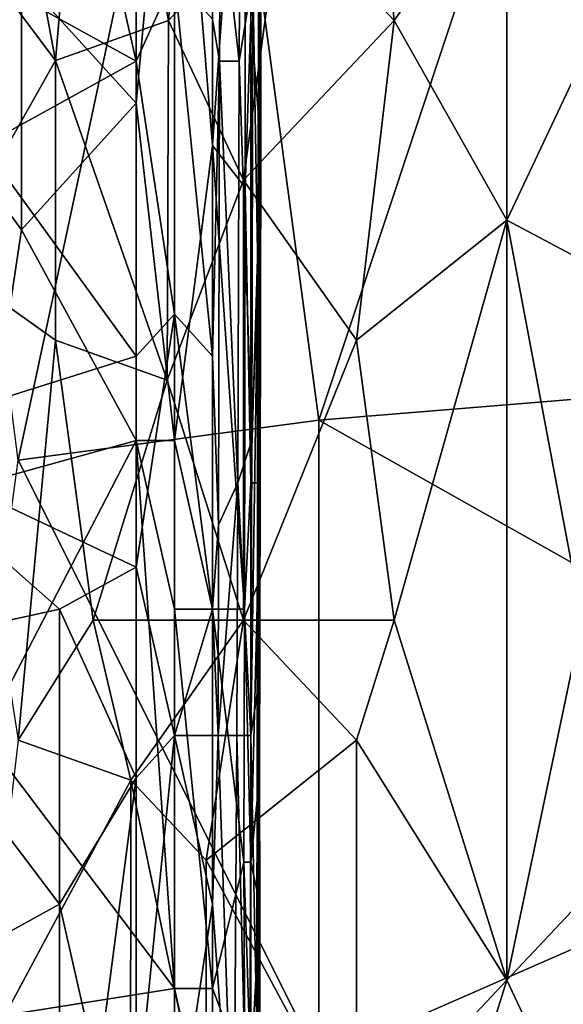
# Model space of a CAD drawing. Extents: x -0.375 to 0.375, y -0.309 to 0.309.
# Tile 38 of 226: x -0.234 to -0.203, y -0.147 to -0.092. Entities that reach past the tile are written whole.
import ezdxf

# ---------------------------------------------------------------- set-up
doc = ezdxf.new("R2010")
doc.units = 0

msp = doc.modelspace()

# ---------------------------------------------------------------- linework, layer by layer
for points in [[(-0.223147, -0.06741, 0.444604), (-0.233671, -0.116634, 0.444647), (-0.239984, -0.06741, 0.444721)], [(-0.216834, -0.114397, 0.444607), (-0.233671, -0.116634, 0.444647), (-0.223147, -0.06741, 0.444604)], [(-0.223147, -0.06741, 0.565701), (-0.229461, -0.069648, 0.563886), (-0.225252, -0.092022, 0.566014)], [(-0.225252, -0.092022, 0.566014), (-0.218938, -0.08531, 0.567553), (-0.223147, -0.06741, 0.565701)], [(-0.216834, -0.114397, 0.444607), (-0.223147, -0.06741, 0.444604), (-0.204206, -0.07636, 0.444615)], [(-0.231566, -0.09426, 0.564063), (-0.229461, -0.069648, 0.563886), (-0.235775, -0.071885, 0.561755)], [(-0.231566, -0.09426, 0.564063), (-0.225252, -0.092022, 0.566014), (-0.229461, -0.069648, 0.563886)], [(-0.212624, -0.092022, 0.569353), (-0.214729, -0.069648, 0.567972), (-0.218938, -0.08531, 0.567553)], [(-0.212624, -0.092022, 0.569353), (-0.20631, -0.083072, 0.570353), (-0.214729, -0.069648, 0.567972)], [(-0.239984, -0.083072, 0.560562), (-0.231566, -0.09426, 0.564063), (-0.235775, -0.071885, 0.561755)], [(-0.227061, -0.096664, 0.449773), (-0.224919, -0.073079, 0.449722), (-0.227061, -0.075437, 0.44975)], [(-0.224919, -0.115533, 0.449729), (-0.224919, -0.073079, 0.449722), (-0.227061, -0.096664, 0.449773)], [(-0.222778, -0.099023, 0.449436), (-0.222778, -0.073079, 0.449423), (-0.224919, -0.073079, 0.449722)], [(-0.224919, -0.115533, 0.449729), (-0.222778, -0.099023, 0.449436), (-0.224919, -0.073079, 0.449722)], [(-0.222778, -0.099023, 0.449436), (-0.220954, -0.073079, 0.447849), (-0.222778, -0.073079, 0.449423)], [(-0.220952, -0.101381, 0.447849), (-0.220954, -0.073079, 0.447849), (-0.222778, -0.099023, 0.449436)], [(-0.222351, -0.084872, 0.358692), (-0.221182, -0.073079, 0.362569), (-0.221302, -0.094306, 0.362569)], [(-0.221182, -0.073079, 0.362569), (-0.220521, -0.089589, 0.366445), (-0.221302, -0.094306, 0.362569)], [(-0.220954, -0.073079, 0.447849), (-0.220952, -0.101381, 0.447849), (-0.220636, -0.091947, 0.447051)], [(-0.227061, -0.096664, 0.449773), (-0.227061, -0.075437, 0.44975), (-0.233485, -0.089589, 0.449751)], [(-0.162113, -0.109922, 0.444599), (-0.216834, -0.114397, 0.444607), (-0.204206, -0.07636, 0.444615)], [(-0.162113, -0.087547, 0.444601), (-0.162113, -0.109922, 0.444599), (-0.204206, -0.07636, 0.444615)], [(-0.233485, -0.10374, 0.449758), (-0.233485, -0.089589, 0.449751), (-0.250618, -0.080154, 0.449765)], [(-0.235627, -0.117891, 0.44978), (-0.233485, -0.10374, 0.449758), (-0.250618, -0.080154, 0.449765)], [(-0.227061, -0.094306, 0.354328), (-0.229202, -0.084872, 0.354299), (-0.227061, -0.082513, 0.354325)], [(-0.227061, -0.094306, 0.354328), (-0.227061, -0.082513, 0.354325), (-0.224919, -0.089589, 0.354838)], [(-0.220085, -0.099023, 0.443972), (-0.220077, -0.082513, 0.443972), (-0.220636, -0.091947, 0.447051)], [(-0.220085, -0.099023, 0.443972), (-0.220116, -0.08723, 0.43622), (-0.220077, -0.082513, 0.443972)], [(-0.23788, -0.105447, 0.562068), (-0.231566, -0.09426, 0.564063), (-0.239984, -0.083072, 0.560562)], [(-0.20631, -0.083072, 0.570353), (-0.212624, -0.092022, 0.569353), (-0.20631, -0.10321, 0.571047)], [(-0.20631, -0.10321, 0.571047), (-0.199997, -0.089785, 0.571784), (-0.20631, -0.083072, 0.570353)], [(-0.227061, -0.094306, 0.354328), (-0.244193, -0.084872, 0.354264), (-0.229202, -0.084872, 0.354299)], [(-0.235627, -0.099023, 0.354315), (-0.244193, -0.084872, 0.354264), (-0.227061, -0.094306, 0.354328)], [(-0.218938, -0.08531, 0.567553), (-0.225252, -0.092022, 0.566014), (-0.221043, -0.100972, 0.567494)], [(-0.2224, -0.094306, 0.358692), (-0.222778, -0.091947, 0.357755), (-0.222351, -0.084872, 0.358692)], [(-0.2224, -0.094306, 0.358692), (-0.222351, -0.084872, 0.358692), (-0.221302, -0.094306, 0.362569)], [(-0.221043, -0.100972, 0.567494), (-0.212624, -0.092022, 0.569353), (-0.218938, -0.08531, 0.567553)], [(-0.220198, -0.08723, 0.370321), (-0.220114, -0.084872, 0.374198), (-0.220166, -0.106099, 0.374198)], [(-0.220166, -0.106099, 0.374198), (-0.220114, -0.084872, 0.374198), (-0.220101, -0.084872, 0.397456)], [(-0.220166, -0.106099, 0.374198), (-0.220101, -0.084872, 0.397456), (-0.22016, -0.106099, 0.385827)], [(-0.22016, -0.106099, 0.385827), (-0.220101, -0.084872, 0.397456), (-0.220142, -0.101381, 0.401332)], [(-0.220142, -0.101381, 0.401332), (-0.220101, -0.084872, 0.397456), (-0.220116, -0.08723, 0.43622)], [(-0.220521, -0.089589, 0.366445), (-0.220198, -0.08723, 0.370321), (-0.220248, -0.106099, 0.370321)], [(-0.220248, -0.106099, 0.370321), (-0.220198, -0.08723, 0.370321), (-0.220166, -0.106099, 0.374198)], [(-0.220142, -0.101381, 0.401332), (-0.220116, -0.08723, 0.43622), (-0.22014, -0.10374, 0.432343)], [(-0.22014, -0.10374, 0.432343), (-0.220116, -0.08723, 0.43622), (-0.220085, -0.099023, 0.443972)], [(-0.227061, -0.096664, 0.449773), (-0.233485, -0.089589, 0.449751), (-0.233485, -0.10374, 0.449758)], [(-0.224919, -0.089589, 0.354838), (-0.224919, -0.108457, 0.35492), (-0.227061, -0.094306, 0.354328)], [(-0.222778, -0.110816, 0.357899), (-0.224919, -0.089589, 0.354838), (-0.222778, -0.091947, 0.357755)], [(-0.224919, -0.108457, 0.35492), (-0.224919, -0.089589, 0.354838), (-0.222778, -0.110816, 0.357899)], [(-0.220583, -0.115533, 0.366445), (-0.221302, -0.094306, 0.362569), (-0.220521, -0.089589, 0.366445)], [(-0.220583, -0.115533, 0.366445), (-0.220521, -0.089589, 0.366445), (-0.220248, -0.106099, 0.370321)], [(-0.20631, -0.10321, 0.571047), (-0.202101, -0.105447, 0.571913), (-0.199997, -0.089785, 0.571784)], [(-0.222778, -0.110816, 0.357899), (-0.222778, -0.091947, 0.357755), (-0.2224, -0.094306, 0.358692)], [(-0.220636, -0.091947, 0.447051), (-0.220952, -0.101381, 0.447849), (-0.220636, -0.117891, 0.446898)], [(-0.220636, -0.117891, 0.446898), (-0.220085, -0.099023, 0.443972), (-0.220636, -0.091947, 0.447051)], [(-0.225321, -0.112159, 0.566545), (-0.225252, -0.092022, 0.566014), (-0.231566, -0.09426, 0.564063)], [(-0.221043, -0.100972, 0.567494), (-0.225252, -0.092022, 0.566014), (-0.225321, -0.112159, 0.566545)], [(-0.212624, -0.092022, 0.569353), (-0.221043, -0.100972, 0.567494), (-0.214729, -0.109922, 0.569356)], [(-0.212624, -0.092022, 0.569353), (-0.214729, -0.109922, 0.569356), (-0.20631, -0.10321, 0.571047)], [(-0.231566, -0.109922, 0.564459), (-0.231566, -0.09426, 0.564063), (-0.23788, -0.105447, 0.562068)], [(-0.227061, -0.110816, 0.354339), (-0.235627, -0.099023, 0.354315), (-0.227061, -0.094306, 0.354328)], [(-0.225321, -0.112159, 0.566545), (-0.231566, -0.09426, 0.564063), (-0.231566, -0.109922, 0.564459)], [(-0.227061, -0.094306, 0.354328), (-0.224919, -0.108457, 0.35492), (-0.227061, -0.110816, 0.354339)], [(-0.222456, -0.12025, 0.358692), (-0.222778, -0.110816, 0.357899), (-0.2224, -0.094306, 0.358692)], [(-0.222456, -0.12025, 0.358692), (-0.2224, -0.094306, 0.358692), (-0.221365, -0.117891, 0.362569)], [(-0.2224, -0.094306, 0.358692), (-0.221302, -0.094306, 0.362569), (-0.221365, -0.117891, 0.362569)], [(-0.221365, -0.117891, 0.362569), (-0.221302, -0.094306, 0.362569), (-0.220583, -0.115533, 0.366445)], [(-0.227061, -0.115533, 0.449773), (-0.227061, -0.096664, 0.449773), (-0.233485, -0.10374, 0.449758)], [(-0.227061, -0.115533, 0.449773), (-0.224919, -0.115533, 0.449729), (-0.227061, -0.096664, 0.449773)], [(-0.242052, -0.115533, 0.354291), (-0.235627, -0.099023, 0.354315), (-0.227061, -0.110816, 0.354339)], [(-0.222778, -0.124967, 0.449453), (-0.222778, -0.099023, 0.449436), (-0.224919, -0.115533, 0.449729)], [(-0.222778, -0.124967, 0.449453), (-0.220987, -0.124967, 0.447849), (-0.222778, -0.099023, 0.449436)], [(-0.220987, -0.124967, 0.447849), (-0.220952, -0.101381, 0.447849), (-0.222778, -0.099023, 0.449436)], [(-0.220115, -0.117891, 0.443972), (-0.220085, -0.099023, 0.443972), (-0.220636, -0.117891, 0.446898)], [(-0.22014, -0.10374, 0.432343), (-0.220085, -0.099023, 0.443972), (-0.220115, -0.117891, 0.443972)], [(-0.221043, -0.125584, 0.56806), (-0.221043, -0.100972, 0.567494), (-0.225321, -0.112159, 0.566545)], [(-0.221043, -0.125584, 0.56806), (-0.214729, -0.109922, 0.569356), (-0.221043, -0.100972, 0.567494)], [(-0.220952, -0.101381, 0.447849), (-0.220987, -0.124967, 0.447849), (-0.220636, -0.117891, 0.446898)], [(-0.22016, -0.106099, 0.385827), (-0.220142, -0.101381, 0.401332), (-0.22015, -0.117891, 0.412961)], [(-0.220142, -0.101381, 0.401332), (-0.22014, -0.10374, 0.432343), (-0.22015, -0.117891, 0.412961)], [(-0.212624, -0.125584, 0.570145), (-0.20631, -0.10321, 0.571047), (-0.214729, -0.109922, 0.569356)], [(-0.20631, -0.145721, 0.571677), (-0.20631, -0.10321, 0.571047), (-0.212624, -0.125584, 0.570145)], [(-0.202101, -0.125584, 0.572299), (-0.202101, -0.105447, 0.571913), (-0.20631, -0.10321, 0.571047)], [(-0.20631, -0.145721, 0.571677), (-0.202101, -0.125584, 0.572299), (-0.20631, -0.10321, 0.571047)], [(-0.227061, -0.115533, 0.449773), (-0.233485, -0.10374, 0.449758), (-0.235627, -0.117891, 0.44978)], [(-0.220173, -0.127326, 0.428467), (-0.22014, -0.10374, 0.432343), (-0.220153, -0.134401, 0.443972)], [(-0.22015, -0.117891, 0.412961), (-0.22014, -0.10374, 0.432343), (-0.220173, -0.127326, 0.428467)], [(-0.220153, -0.134401, 0.443972), (-0.22014, -0.10374, 0.432343), (-0.220115, -0.117891, 0.443972)], [(-0.233671, -0.132296, 0.564225), (-0.231566, -0.109922, 0.564459), (-0.23788, -0.105447, 0.562068)], [(-0.220636, -0.132043, 0.366327), (-0.220583, -0.115533, 0.366445), (-0.220248, -0.106099, 0.370321)], [(-0.220636, -0.132043, 0.366327), (-0.220248, -0.106099, 0.370321), (-0.22029, -0.129684, 0.370321)], [(-0.22029, -0.129684, 0.370321), (-0.220248, -0.106099, 0.370321), (-0.2202, -0.132043, 0.374198)], [(-0.220248, -0.106099, 0.370321), (-0.220166, -0.106099, 0.374198), (-0.220184, -0.117891, 0.374198)], [(-0.220248, -0.106099, 0.370321), (-0.220184, -0.117891, 0.374198), (-0.2202, -0.132043, 0.374198)], [(-0.220166, -0.106099, 0.374198), (-0.22016, -0.106099, 0.385827), (-0.220184, -0.117891, 0.374198)], [(-0.220184, -0.117891, 0.374198), (-0.22016, -0.106099, 0.385827), (-0.220171, -0.134401, 0.401332)], [(-0.22016, -0.106099, 0.385827), (-0.22015, -0.117891, 0.412961), (-0.220171, -0.134401, 0.401332)], [(-0.227061, -0.122609, 0.354321), (-0.227061, -0.110816, 0.354339), (-0.224919, -0.108457, 0.35492)], [(-0.224919, -0.132043, 0.354869), (-0.227061, -0.122609, 0.354321), (-0.224919, -0.108457, 0.35492)], [(-0.222778, -0.124967, 0.357939), (-0.224919, -0.108457, 0.35492), (-0.222778, -0.110816, 0.357899)], [(-0.224919, -0.132043, 0.354869), (-0.224919, -0.108457, 0.35492), (-0.222778, -0.124967, 0.357939)], [(-0.229461, -0.125584, 0.565515), (-0.231566, -0.109922, 0.564459), (-0.233671, -0.132296, 0.564225)], [(-0.229461, -0.125584, 0.565515), (-0.225321, -0.112159, 0.566545), (-0.231566, -0.109922, 0.564459)], [(-0.214729, -0.109922, 0.569356), (-0.221043, -0.125584, 0.56806), (-0.212624, -0.125584, 0.570145)], [(-0.181055, -0.134534, 0.444594), (-0.216834, -0.114397, 0.444607), (-0.162113, -0.109922, 0.444599)], [(-0.242052, -0.115533, 0.354291), (-0.227061, -0.110816, 0.354339), (-0.227061, -0.122609, 0.354321)], [(-0.222778, -0.124967, 0.357939), (-0.222778, -0.110816, 0.357899), (-0.222456, -0.12025, 0.358692)], [(-0.221043, -0.125584, 0.56806), (-0.225321, -0.112159, 0.566545), (-0.229461, -0.125584, 0.565515)], [(-0.233671, -0.116634, 0.444647), (-0.216834, -0.114397, 0.444607), (-0.216834, -0.150196, 0.444602)], [(-0.181055, -0.134534, 0.444594), (-0.216834, -0.150196, 0.444602), (-0.216834, -0.114397, 0.444607)], [(-0.231344, -0.124967, 0.354322), (-0.242052, -0.115533, 0.354291), (-0.227061, -0.122609, 0.354321)], [(-0.231344, -0.124967, 0.354322), (-0.242052, -0.127326, 0.354303), (-0.242052, -0.115533, 0.354291)], [(-0.235627, -0.132043, 0.449794), (-0.227061, -0.115533, 0.449773), (-0.235627, -0.117891, 0.44978)], [(-0.224919, -0.146194, 0.44978), (-0.227061, -0.115533, 0.449773), (-0.235627, -0.132043, 0.449794)], [(-0.224919, -0.124967, 0.449758), (-0.224919, -0.115533, 0.449729), (-0.227061, -0.115533, 0.449773)], [(-0.224919, -0.146194, 0.44978), (-0.224919, -0.124967, 0.449758), (-0.227061, -0.115533, 0.449773)], [(-0.224919, -0.124967, 0.449758), (-0.222778, -0.124967, 0.449453), (-0.224919, -0.115533, 0.449729)], [(-0.220583, -0.115533, 0.366445), (-0.220636, -0.132043, 0.366327), (-0.221365, -0.117891, 0.362569)], [(-0.216834, -0.150196, 0.444602), (-0.23788, -0.147959, 0.444673), (-0.233671, -0.116634, 0.444647)], [(-0.222478, -0.132043, 0.358692), (-0.222456, -0.12025, 0.358692), (-0.221365, -0.117891, 0.362569)], [(-0.222478, -0.132043, 0.358692), (-0.221365, -0.117891, 0.362569), (-0.221419, -0.132043, 0.362569)], [(-0.221365, -0.117891, 0.362569), (-0.220636, -0.132043, 0.366327), (-0.221419, -0.132043, 0.362569)], [(-0.220636, -0.117891, 0.446898), (-0.220987, -0.124967, 0.447849), (-0.220636, -0.139119, 0.446756)], [(-0.220636, -0.139119, 0.446756), (-0.220115, -0.117891, 0.443972), (-0.220636, -0.117891, 0.446898)], [(-0.220153, -0.134401, 0.443972), (-0.220115, -0.117891, 0.443972), (-0.220636, -0.139119, 0.446756)], [(-0.2202, -0.132043, 0.374198), (-0.220184, -0.117891, 0.374198), (-0.220171, -0.134401, 0.401332)], [(-0.220171, -0.134401, 0.401332), (-0.22015, -0.117891, 0.412961), (-0.220173, -0.127326, 0.428467)], [(-0.222478, -0.132043, 0.358692), (-0.222778, -0.124967, 0.357939), (-0.222456, -0.12025, 0.358692)], [(-0.227061, -0.134401, 0.354292), (-0.231344, -0.124967, 0.354322), (-0.227061, -0.122609, 0.354321)], [(-0.227061, -0.134401, 0.354292), (-0.227061, -0.122609, 0.354321), (-0.224919, -0.132043, 0.354869)], [(-0.231344, -0.141477, 0.354414), (-0.242052, -0.127326, 0.354303), (-0.231344, -0.124967, 0.354322)], [(-0.231344, -0.141477, 0.354414), (-0.231344, -0.124967, 0.354322), (-0.227061, -0.134401, 0.354292)], [(-0.222778, -0.132043, 0.357958), (-0.224919, -0.132043, 0.354869), (-0.222778, -0.124967, 0.357939)], [(-0.222778, -0.146194, 0.449453), (-0.222778, -0.124967, 0.449453), (-0.224919, -0.124967, 0.449758)], [(-0.224919, -0.146194, 0.44978), (-0.222778, -0.146194, 0.449453), (-0.224919, -0.124967, 0.449758)], [(-0.221027, -0.139119, 0.447849), (-0.220987, -0.124967, 0.447849), (-0.222778, -0.124967, 0.449453)], [(-0.222778, -0.132043, 0.357958), (-0.222778, -0.124967, 0.357939), (-0.222478, -0.132043, 0.358692)], [(-0.222778, -0.146194, 0.449453), (-0.221027, -0.139119, 0.447849), (-0.222778, -0.124967, 0.449453)], [(-0.220987, -0.124967, 0.447849), (-0.221027, -0.139119, 0.447849), (-0.220636, -0.139119, 0.446756)], [(-0.227357, -0.134534, 0.56638), (-0.229461, -0.125584, 0.565515), (-0.233671, -0.132296, 0.564225)], [(-0.221043, -0.125584, 0.56806), (-0.229461, -0.125584, 0.565515), (-0.227357, -0.134534, 0.56638)], [(-0.223147, -0.139009, 0.567701), (-0.221043, -0.125584, 0.56806), (-0.227357, -0.134534, 0.56638)], [(-0.223147, -0.139009, 0.567701), (-0.214729, -0.132296, 0.569749), (-0.221043, -0.125584, 0.56806)], [(-0.214729, -0.132296, 0.569749), (-0.212624, -0.125584, 0.570145), (-0.221043, -0.125584, 0.56806)], [(-0.212624, -0.125584, 0.570145), (-0.214729, -0.132296, 0.569749), (-0.20631, -0.145721, 0.571677)], [(-0.202101, -0.141246, 0.57246), (-0.202101, -0.125584, 0.572299), (-0.20631, -0.145721, 0.571677)], [(-0.248476, -0.150911, 0.354495), (-0.242052, -0.127326, 0.354303), (-0.231344, -0.141477, 0.354414)], [(-0.220171, -0.134401, 0.401332), (-0.220173, -0.127326, 0.428467), (-0.220174, -0.148553, 0.43622)], [(-0.220174, -0.148553, 0.43622), (-0.220173, -0.127326, 0.428467), (-0.220145, -0.141477, 0.443972)], [(-0.220173, -0.127326, 0.428467), (-0.220153, -0.134401, 0.443972), (-0.220145, -0.141477, 0.443972)], [(-0.220636, -0.132043, 0.366327), (-0.22029, -0.129684, 0.370321), (-0.220302, -0.148553, 0.370321)], [(-0.220302, -0.148553, 0.370321), (-0.22029, -0.129684, 0.370321), (-0.220206, -0.148553, 0.374198)], [(-0.22029, -0.129684, 0.370321), (-0.2202, -0.132043, 0.374198), (-0.220206, -0.148553, 0.374198)], [(-0.23991, -0.148553, 0.449845), (-0.224919, -0.146194, 0.44978), (-0.235627, -0.132043, 0.449794)], [(-0.227061, -0.134401, 0.354292), (-0.224919, -0.132043, 0.354869), (-0.227061, -0.15327, 0.354445)], [(-0.224919, -0.132043, 0.354869), (-0.224919, -0.155629, 0.355254), (-0.227061, -0.15327, 0.354445)], [(-0.222778, -0.141477, 0.358139), (-0.224919, -0.132043, 0.354869), (-0.222778, -0.132043, 0.357958)], [(-0.224919, -0.155629, 0.355254), (-0.224919, -0.132043, 0.354869), (-0.222778, -0.141477, 0.358139)], [(-0.222778, -0.141477, 0.358139), (-0.222778, -0.132043, 0.357958), (-0.222478, -0.132043, 0.358692)], [(-0.221601, -0.157987, 0.362569), (-0.222778, -0.141477, 0.358139), (-0.222478, -0.132043, 0.358692)], [(-0.221601, -0.157987, 0.362569), (-0.222478, -0.132043, 0.358692), (-0.221419, -0.132043, 0.362569)], [(-0.221601, -0.157987, 0.362569), (-0.221419, -0.132043, 0.362569), (-0.220724, -0.160346, 0.366445)], [(-0.221419, -0.132043, 0.362569), (-0.220636, -0.132043, 0.366327), (-0.220724, -0.160346, 0.366445)], [(-0.220636, -0.132043, 0.366327), (-0.220302, -0.148553, 0.370321), (-0.220724, -0.160346, 0.366445)], [(-0.220206, -0.148553, 0.374198), (-0.2202, -0.132043, 0.374198), (-0.220189, -0.155629, 0.401332)], [(-0.2202, -0.132043, 0.374198), (-0.220171, -0.134401, 0.401332), (-0.220189, -0.155629, 0.401332)], [(-0.227357, -0.134534, 0.56638), (-0.233671, -0.132296, 0.564225), (-0.235775, -0.150196, 0.563709)], [(-0.214729, -0.154671, 0.569883), (-0.214729, -0.132296, 0.569749), (-0.223147, -0.139009, 0.567701)], [(-0.214729, -0.132296, 0.569749), (-0.214729, -0.154671, 0.569883), (-0.20631, -0.145721, 0.571677)], [(-0.229202, -0.150911, 0.354416), (-0.231344, -0.141477, 0.354414), (-0.227061, -0.134401, 0.354292)], [(-0.227061, -0.15327, 0.354445), (-0.229202, -0.150911, 0.354416), (-0.227061, -0.134401, 0.354292)], [(-0.220145, -0.141477, 0.443972), (-0.220153, -0.134401, 0.443972), (-0.220636, -0.139119, 0.446756)], [(-0.220189, -0.155629, 0.401332), (-0.220171, -0.134401, 0.401332), (-0.220171, -0.157987, 0.420714)], [(-0.220171, -0.134401, 0.401332), (-0.220174, -0.148553, 0.43622), (-0.220171, -0.157987, 0.420714)], [(-0.227369, -0.154671, 0.566545), (-0.227357, -0.134534, 0.56638), (-0.235775, -0.150196, 0.563709)], [(-0.227357, -0.134534, 0.56638), (-0.227369, -0.154671, 0.566545), (-0.223147, -0.154671, 0.567769)], [(-0.223147, -0.139009, 0.567701), (-0.227357, -0.134534, 0.56638), (-0.223147, -0.154671, 0.567769)], [(-0.216834, -0.150196, 0.444602), (-0.181055, -0.134534, 0.444594), (-0.185264, -0.168096, 0.444615)], [(-0.223147, -0.139009, 0.567701), (-0.223147, -0.154671, 0.567769), (-0.214729, -0.154671, 0.569883)], [(-0.220982, -0.150911, 0.447849), (-0.221027, -0.139119, 0.447849), (-0.222778, -0.146194, 0.449453)], [(-0.220636, -0.139119, 0.446756), (-0.221027, -0.139119, 0.447849), (-0.220636, -0.150911, 0.446853)], [(-0.221027, -0.139119, 0.447849), (-0.220982, -0.150911, 0.447849), (-0.220636, -0.150911, 0.446853)], [(-0.220636, -0.150911, 0.446853), (-0.220145, -0.141477, 0.443972), (-0.220636, -0.139119, 0.446756)], [(-0.231344, -0.150911, 0.354485), (-0.248476, -0.150911, 0.354495), (-0.231344, -0.141477, 0.354414)], [(-0.231344, -0.150911, 0.354485), (-0.231344, -0.141477, 0.354414), (-0.229202, -0.150911, 0.354416)], [(-0.222778, -0.155629, 0.358471), (-0.224919, -0.155629, 0.355254), (-0.222778, -0.141477, 0.358139)], [(-0.222778, -0.155629, 0.358471), (-0.222778, -0.141477, 0.358139), (-0.221601, -0.157987, 0.362569)], [(-0.220135, -0.162704, 0.443972), (-0.220145, -0.141477, 0.443972), (-0.220636, -0.150911, 0.446853)], [(-0.220174, -0.148553, 0.43622), (-0.220145, -0.141477, 0.443972), (-0.220135, -0.162704, 0.443972)], [(-0.199997, -0.159146, 0.572784), (-0.202101, -0.141246, 0.57246), (-0.20631, -0.145721, 0.571677)], [(-0.21052, -0.159146, 0.570783), (-0.20631, -0.145721, 0.571677), (-0.214729, -0.154671, 0.569883)], [(-0.21052, -0.159146, 0.570783), (-0.199997, -0.159146, 0.572784), (-0.20631, -0.145721, 0.571677)], [(-0.224919, -0.167421, 0.449816), (-0.224919, -0.146194, 0.44978), (-0.23991, -0.148553, 0.449845)], [(-0.222778, -0.155629, 0.449483), (-0.222778, -0.146194, 0.449453), (-0.224919, -0.146194, 0.44978)], [(-0.224919, -0.167421, 0.449816), (-0.222778, -0.155629, 0.449483), (-0.224919, -0.146194, 0.44978)], [(-0.222778, -0.155629, 0.449483), (-0.220982, -0.150911, 0.447849), (-0.222778, -0.146194, 0.449453)]]:
    msp.add_3dface(points)

doc.saveas('drawing.dxf')
